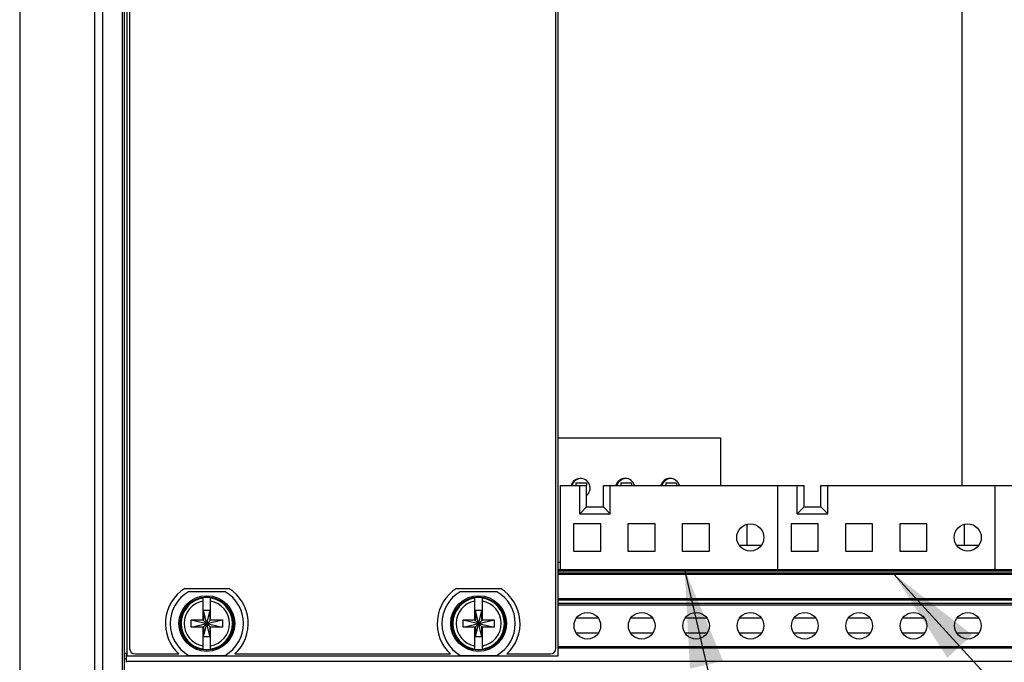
# Model space of a CAD drawing. Header units: inches. Extents: x 0 to 34, y 0 to 22.
# Tile 26 of 54: x 5.5 to 7.3, y 13.3 to 14.4. Entities that reach past the tile are written whole.
import ezdxf

# ---------------------------------------------------------------- set-up
doc = ezdxf.new("R2010")
doc.units = ezdxf.units.IN
doc.header["$LTSCALE"] = 1.87
doc.header["$MEASUREMENT"] = 0
doc.layers.get('0').update_dxf_attribs({"linetype": 'CONTINUOUS'})
for name, color, linetype in [('02___PRT_ALL_AXES', 7, 'CONTINUOUS'), ('0_COMPONENTS', 7, 'CONTINUOUS'), ('DETAIL', 7, 'CONTINUOUS')]:
    doc.layers.add(name, color=color, linetype=linetype)
doc.styles.get("Standard").update_dxf_attribs({"font": 'txt', "width": 0.8})
doc.dimstyles.get("Standard").update_dxf_attribs({"dimtxt": 0.125, "dimasz": 0.18, "dimexe": 0.18, "dimexo": 0.0625, "dimgap": 0.09, "dimtad": 0, "dimtih": 1, "dimtoh": 1, "dimdec": 3, "dimzin": 4, "dimdsep": 46, "dimtxsty": 'STANDARD', "dimblk": '_FILLED', "dimblk1": '_FILLED', "dimblk2": '_FILLED', "dimcen": 0.09, "dimadec": 0, "dimazin": 0, "dimtol": 1, "dimtp": 0.01, "dimtm": 0.01, "dimtfac": 1, "dimtdec": 3, "dimtofl": 0, "dimtmove": 0, "dimatfit": 3, "dimldrblk": '_FILLED', "dimfxl": 1, "dimtolj": 1, "dimtzin": 4, "dimarcsym": 0})

# ---------------------------------------------------------------- blocks, each defined once
blk = doc.blocks.new('_FILLED')
at = {"color": 0, "linetype": 'BYBLOCK'}
blk.add_solid([(0, 0), (-1, 0.174), (-1, -0.174)], dxfattribs=at)

msp = doc.modelspace()

# ---------------------------------------------------------------- linework, layer by layer
at = {"color": 7, "linetype": 'CONTINUOUS'}
for p, q in [((5.48605, 15.99454), (5.48605, 12.91804)), ((5.62355, 15.91954), (5.62355, 13.15754)), ((5.63813, 15.91947), (5.63813, 13.15762)), ((5.63839, 15.91921), (5.63839, 13.15788)), ((5.67522, 13.18471), (5.67522, 15.89238)), ((5.67805, 15.88954), (5.67805, 13.18754)), ((5.6883, 15.79307), (5.6883, 13.28957)), ((6.4723, 13.28957), (6.4723, 15.79307)), ((7.21968, 13.58959), (7.21968, 14.62218)), ((6.48005, 13.58959), (6.52905, 13.58959)), ((6.48005, 13.58959), (6.48005, 13.43507)), ((6.50931, 13.59463), (6.52899, 13.59463)), ((6.50931, 13.59463), (6.50931, 13.58959)), ((6.51655, 13.53772), (6.51655, 13.58959)), ((6.52899, 13.59463), (6.52899, 13.58959)), ((6.52905, 13.55022), (6.52905, 13.58959)), ((6.56005, 13.58959), (6.92905, 13.58959)), ((6.56005, 13.55022), (6.56005, 13.58959)), ((6.57255, 13.53772), (6.57255, 13.58959)), ((6.59198, 13.59463), (6.61167, 13.59463)), ((6.59198, 13.59463), (6.59198, 13.58959)), ((6.61167, 13.59463), (6.61167, 13.58959)), ((6.67466, 13.59463), (6.69435, 13.59463)), ((6.67466, 13.59463), (6.67466, 13.58959)), ((6.69435, 13.59463), (6.69435, 13.58959)), ((6.88005, 13.58959), (6.88005, 13.43507)), ((6.91655, 13.53772), (6.91655, 13.58959)), ((6.92905, 13.55022), (6.92905, 13.58959)), ((6.96005, 13.58959), (7.32905, 13.58959)), ((6.96005, 13.55022), (6.96005, 13.58959)), ((6.97255, 13.53772), (6.97255, 13.58959)), ((7.28005, 13.58959), (7.28005, 13.43507)), ((6.52905, 13.55022), (6.51655, 13.53772)), ((6.52905, 13.55022), (6.56005, 13.55022)), ((6.56005, 13.55022), (6.57255, 13.53772)), ((6.92905, 13.55022), (6.91655, 13.53772)), ((6.92905, 13.55022), (6.96005, 13.55022)), ((6.96005, 13.55022), (6.97255, 13.53772)), ((6.51655, 13.53772), (6.57255, 13.53772)), ((6.91655, 13.53772), (6.97255, 13.53772)), ((6.55505, 13.51907), (6.50505, 13.51907)), ((6.50505, 13.51907), (6.50505, 13.46907)), ((6.55505, 13.46907), (6.55505, 13.51907)), ((6.65505, 13.51907), (6.60505, 13.51907)), ((6.60505, 13.51907), (6.60505, 13.46907)), ((6.65505, 13.46907), (6.65505, 13.51907)), ((6.75505, 13.51907), (6.70505, 13.51907)), ((6.70505, 13.51907), (6.70505, 13.46907)), ((6.75505, 13.46907), (6.75505, 13.51907)), ((6.82405, 13.48007), (6.82405, 13.51808)), ((6.95505, 13.51907), (6.90505, 13.51907)), ((6.90505, 13.51907), (6.90505, 13.46907)), ((6.95505, 13.46907), (6.95505, 13.51907)), ((7.05505, 13.51907), (7.00505, 13.51907)), ((7.00505, 13.51907), (7.00505, 13.46907)), ((7.05505, 13.46907), (7.05505, 13.51907)), ((7.15505, 13.51907), (7.10505, 13.51907)), ((7.10505, 13.51907), (7.10505, 13.46907)), ((7.15505, 13.46907), (7.15505, 13.51907)), ((7.22405, 13.48007), (7.22405, 13.51808)), ((6.80971, 13.48007), (6.8504, 13.48007)), ((7.20971, 13.48007), (7.2504, 13.48007)), ((6.50505, 13.46907), (6.55505, 13.46907)), ((6.60505, 13.46907), (6.65505, 13.46907)), ((6.70505, 13.46907), (6.75505, 13.46907)), ((6.90505, 13.46907), (6.95505, 13.46907)), ((7.00505, 13.46907), (7.05505, 13.46907)), ((7.10505, 13.46907), (7.15505, 13.46907)), ((6.4768, 13.43507), (8.4778, 13.43507)), ((6.4768, 13.43257), (8.4778, 13.43257)), ((6.4768, 13.42907), (8.4778, 13.42907)), ((6.4768, 13.42657), (8.4778, 13.42657)), ((5.78964, 13.40007), (5.87097, 13.40007)), ((5.86398, 13.39407), (5.79663, 13.39407)), ((6.28964, 13.40007), (6.37097, 13.40007)), ((6.36398, 13.39407), (6.29663, 13.39407)), ((5.82341, 13.34142), (5.82341, 13.38289)), ((5.83719, 13.34142), (5.83719, 13.38289)), ((6.32341, 13.34142), (6.32341, 13.38289)), ((6.33719, 13.34142), (6.33719, 13.38289)), ((8.4778, 13.38107), (6.4768, 13.38107)), ((8.4778, 13.37857), (6.4768, 13.37857)), ((6.4768, 13.37282), (8.4778, 13.37282)), ((6.4768, 13.37032), (8.4778, 13.37032)), ((5.83616, 13.35983), (5.82445, 13.35983)), ((5.83616, 13.3113), (5.82445, 13.35983)), ((5.82445, 13.35983), (5.82445, 13.34142)), ((5.82445, 13.3113), (5.83616, 13.35983)), ((5.83616, 13.34142), (5.83616, 13.35983)), ((6.33616, 13.35983), (6.32445, 13.35983)), ((6.33616, 13.3113), (6.32445, 13.35983)), ((6.32445, 13.35983), (6.32445, 13.34142)), ((6.32445, 13.3113), (6.33616, 13.35983)), ((6.33616, 13.34142), (6.33616, 13.35983)), ((5.80176, 13.34246), (5.85885, 13.32868)), ((5.80176, 13.32868), (5.85885, 13.34246)), ((5.80176, 13.34246), (5.82341, 13.34246)), ((5.80176, 13.32868), (5.80176, 13.34246)), ((5.82341, 13.34142), (5.82445, 13.34142)), ((5.83616, 13.32971), (5.82445, 13.34142)), ((5.82445, 13.32971), (5.83616, 13.34142)), ((5.83719, 13.34142), (5.83616, 13.34142)), ((5.83719, 13.34246), (5.85885, 13.34246)), ((5.85885, 13.34246), (5.85885, 13.32868)), ((6.30176, 13.32868), (6.35885, 13.34246)), ((6.30176, 13.34246), (6.32341, 13.34246)), ((6.30176, 13.34246), (6.35885, 13.32868)), ((6.30176, 13.32868), (6.30176, 13.34246)), ((6.32341, 13.34142), (6.32445, 13.34142)), ((6.33616, 13.32971), (6.32445, 13.34142)), ((6.32445, 13.32971), (6.33616, 13.34142)), ((6.33719, 13.34142), (6.33616, 13.34142)), ((6.33719, 13.34246), (6.35885, 13.34246)), ((6.35885, 13.34246), (6.35885, 13.32868)), ((6.55046, 13.34532), (6.51015, 13.34532)), ((6.65046, 13.34532), (6.61015, 13.34532)), ((6.75046, 13.34532), (6.71015, 13.34532)), ((6.85046, 13.34532), (6.81015, 13.34532)), ((6.95046, 13.34532), (6.91015, 13.34532)), ((7.05046, 13.34532), (7.01015, 13.34532)), ((7.15046, 13.34532), (7.11015, 13.34532)), ((7.25046, 13.34532), (7.21015, 13.34532)), ((5.82341, 13.32868), (5.80176, 13.32868)), ((5.82341, 13.32971), (5.82445, 13.32971)), ((5.82341, 13.28824), (5.82341, 13.32971)), ((5.82445, 13.32971), (5.82445, 13.3113)), ((5.83719, 13.32971), (5.83616, 13.32971)), ((5.83616, 13.3113), (5.83616, 13.32971)), ((5.83719, 13.28824), (5.83719, 13.32971)), ((5.85885, 13.32868), (5.83719, 13.32868)), ((6.32341, 13.32868), (6.30176, 13.32868)), ((6.32341, 13.32971), (6.32445, 13.32971)), ((6.32341, 13.28824), (6.32341, 13.32971)), ((6.32445, 13.32971), (6.32445, 13.3113)), ((6.33719, 13.32971), (6.33616, 13.32971)), ((6.33616, 13.3113), (6.33616, 13.32971)), ((6.33719, 13.28824), (6.33719, 13.32971)), ((6.35885, 13.32868), (6.33719, 13.32868)), ((6.55046, 13.31782), (6.51015, 13.31782)), ((6.65046, 13.31782), (6.61015, 13.31782)), ((6.75046, 13.31782), (6.71015, 13.31782)), ((6.85046, 13.31782), (6.81015, 13.31782)), ((6.95046, 13.31782), (6.91015, 13.31782)), ((7.05046, 13.31782), (7.01015, 13.31782)), ((7.15046, 13.31782), (7.11015, 13.31782)), ((7.25046, 13.31782), (7.21015, 13.31782)), ((5.83616, 13.3113), (5.82445, 13.3113)), ((6.33616, 13.3113), (6.32445, 13.3113)), ((5.6828, 13.2644), (5.6828, 13.28104)), ((5.6983, 13.27957), (5.77855, 13.27957)), ((5.79663, 13.27707), (5.86398, 13.27707)), ((5.88205, 13.27957), (6.27855, 13.27957)), ((6.29663, 13.27707), (6.36398, 13.27707)), ((6.38205, 13.27957), (6.4623, 13.27957)), ((8.4778, 13.29282), (6.4768, 13.29282)), ((8.4778, 13.29032), (6.4768, 13.29032)), ((5.67805, 13.27107), (5.6828, 13.27107)), ((5.6828, 13.26657), (8.4778, 13.26657))]:
    msp.add_line(p, q, dxfattribs=at)
for centre, radius in [((6.83005, 13.49407), 0.025), ((7.23005, 13.49407), 0.025), ((5.8303, 13.33557), 0.05125), ((6.3303, 13.33557), 0.05125), ((5.8303, 13.33557), 0.04902), ((6.3303, 13.33557), 0.04902), ((6.5303, 13.33157), 0.0245), ((6.6303, 13.33157), 0.0245), ((6.7303, 13.33157), 0.0245), ((6.8303, 13.33157), 0.0245), ((6.9303, 13.33157), 0.0245), ((7.0303, 13.33157), 0.0245), ((7.1303, 13.33157), 0.0245), ((7.2303, 13.33157), 0.0245)]:
    msp.add_circle(centre, radius, dxfattribs=at)
at = {"color": 4, "linetype": 'CONTINUOUS'}
for centre, start in [((6.51915, 13.58478), 93.54579), ((6.60183, 13.58478), 93.95806), ((6.6845, 13.58478), 94.36238)]:
    msp.add_arc(centre, 0.01772, start, 164.2463, dxfattribs=at)
at = {"color": 7, "linetype": 'CONTINUOUS'}
for centre, radius, start, end in [((5.8303, 13.33557), 0.07625, 122.23133, 227.25876), ((5.8303, 13.33557), 0.0675, 119.92643, 240.07357), ((5.8303, 13.33557), 0.0675, 299.92643, 60.07357), ((5.8303, 13.33557), 0.07625, 312.74124, 57.76867), ((6.3303, 13.33557), 0.07625, 122.23133, 227.25876), ((6.3303, 13.33557), 0.0675, 119.92643, 240.07357), ((6.3303, 13.33557), 0.0675, 299.92643, 60.07357), ((6.3303, 13.33557), 0.07625, 312.74124, 57.76867), ((5.8303, 13.33557), 0.04737, 98.36374, 261.63626), ((5.8303, 13.33557), 0.0416, 99.53359, 260.46641), ((5.8303, 13.33557), 0.04782, 81.71661, 98.28339), ((5.8303, 13.33557), 0.04737, 278.36374, 81.63626), ((5.8303, 13.33557), 0.0416, 279.53359, 80.46641), ((6.3303, 13.33557), 0.04737, 98.36374, 261.63626), ((6.3303, 13.33557), 0.0416, 99.53359, 260.46641), ((6.3303, 13.33557), 0.04782, 81.71661, 98.28339), ((6.3303, 13.33557), 0.04737, 278.36374, 81.63626), ((6.3303, 13.33557), 0.0416, 279.53359, 80.46641), ((5.6983, 13.28957), 0.01, 180, 270), ((5.8303, 13.33557), 0.04782, 261.71661, 278.28339), ((6.3303, 13.33557), 0.04782, 261.71661, 278.28339), ((6.4623, 13.28957), 0.01, 270, 360)]:
    msp.add_arc(centre, radius, start, end, dxfattribs=at)
at = {"layer": '02___PRT_ALL_AXES', "color": 7, "linetype": 'CONTINUOUS'}
for p, q in [((5.6838, 13.27607), (5.6838, 15.80657)), ((6.4768, 13.27607), (6.4768, 15.80657)), ((5.67805, 13.28104), (5.6838, 13.28104)), ((5.6838, 13.27607), (6.4768, 13.27607))]:
    msp.add_line(p, q, dxfattribs=at)
at = {"layer": '0_COMPONENTS', "color": 4, "linetype": 'CONTINUOUS'}
for p, q in [((6.4768, 13.67757), (6.7753, 13.67757)), ((6.7753, 13.67757), (6.7753, 13.58959)), ((6.48005, 13.44782), (6.4768, 13.44782))]:
    msp.add_line(p, q, dxfattribs=at)
at = {"layer": '0_COMPONENTS', "color": 7, "linetype": 'CONTINUOUS'}
for centre, start in [((6.51755, 13.58482), 310.94803), ((6.60005, 13.58482), 15.97991), ((6.68255, 13.58482), 15.97991)]:
    msp.add_arc(centre, 0.01775, start, 164.02009, dxfattribs=at)

# ---------------------------------------------------------------- leaders
at = {"layer": 'DETAIL', "color": 2, "linetype": 'CONTINUOUS'}
for points in [[(6.70925, 13.43507), (7.1049, 11.71482), (7.2849, 11.71482)], [(7.09425, 13.42657), (9.34249, 10.96482), (9.52249, 10.96482)]]:
    msp.add_leader(points, dimstyle='STANDARD', override={"dimtad": 0}, dxfattribs=at)

doc.saveas('drawing.dxf')
